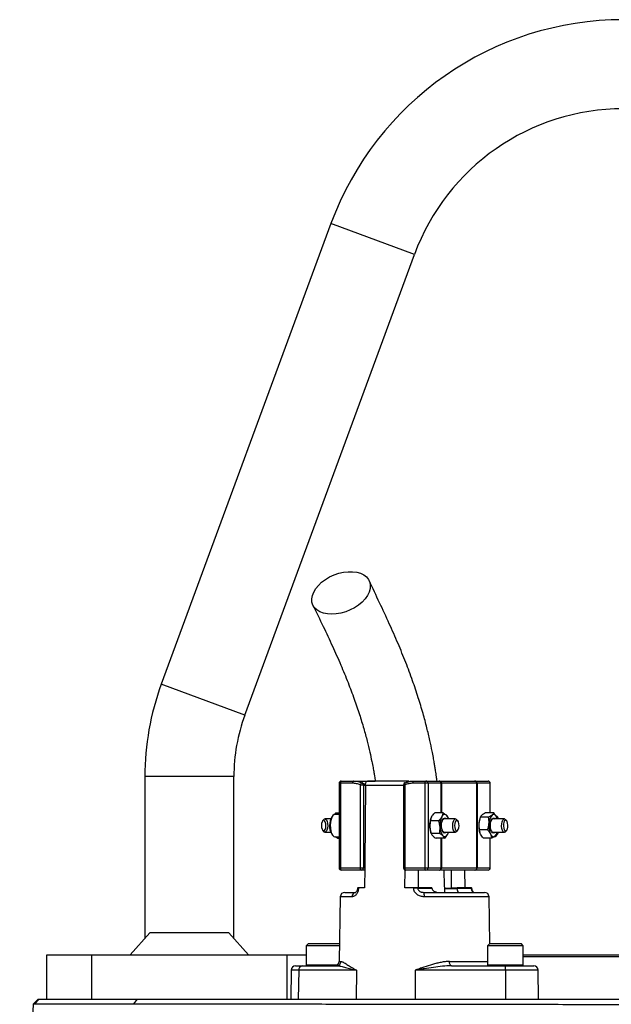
# Model space of a CAD drawing. Header units: millimetres. Extents: x 1573 to 5352, y 842 to 6038.
# Tile 23 of 24: x 1959 to 2491, y 5153 to 6038. Entities that reach past the tile are written whole.
import ezdxf

# ---------------------------------------------------------------- set-up
doc = ezdxf.new("R2010")
doc.units = ezdxf.units.MM
doc.header["$LTSCALE"] = 2

msp = doc.modelspace()

# ---------------------------------------------------------------- linework, layer by layer
at = {"color": 7, "linetype": 'Continuous', "lineweight": 25}
for p, q in [((2239.1, 5854.56), (2086.63, 5440.73)), ((2161.7, 5413.08), (2314.17, 5826.91)), ((2071.83, 5357.76), (2071.83, 5212.47)), ((2151.83, 5212.47), (2151.83, 5357.76)), ((2246.38, 5351.76), (2246.38, 5275.76)), ((2247.53, 5351.76), (2247.53, 5275.76)), ((2258.5, 5351.76), (2247.53, 5351.76)), ((2248.38, 5353.76), (2259.34, 5353.76)), ((2259.34, 5353.76), (2278.85, 5353.76)), ((2267.37, 5352.16), (2267.27, 5352.21)), ((2267.27, 5352.21), (2270.09, 5350.57)), ((2308.16, 5353.76), (2271.8, 5353.76)), ((2323.66, 5351.76), (2312.69, 5351.76)), ((2313.54, 5353.76), (2324.51, 5353.76)), ((2326.32, 5351.76), (2323.66, 5351.76)), ((2323.66, 5275.76), (2323.66, 5351.76)), ((2324.51, 5353.76), (2336.21, 5353.76)), ((2326.32, 5351.76), (2326.32, 5275.76)), ((2338.02, 5351.76), (2326.32, 5351.76)), ((2336.21, 5353.76), (2336.9, 5353.76)), ((2336.9, 5353.76), (2368.25, 5353.76)), ((2338.36, 5351.76), (2338.02, 5351.76)), ((2370.23, 5351.76), (2338.36, 5351.76)), ((2368.25, 5353.76), (2368.59, 5353.76)), ((2368.59, 5353.76), (2380.29, 5353.76)), ((2370.23, 5275.76), (2370.23, 5351.76)), ((2370.4, 5351.76), (2370.23, 5351.76)), ((2370.4, 5351.76), (2370.4, 5275.76)), ((2382.1, 5351.76), (2370.4, 5351.76)), ((2382.29, 5325.11), (2382.29, 5351.76)), ((2265.66, 5275.76), (2265.66, 5350.36)), ((2265.66, 5350.36), (2268.31, 5350.36)), ((2268.31, 5350.36), (2268.31, 5275.76)), ((2270.04, 5349.83), (2270.04, 5349.42)), ((2304.38, 5350.36), (2304.38, 5275.76)), ((2305.53, 5350.36), (2305.53, 5275.76)), ((2243.56, 5325.2), (2242.42, 5323.73)), ((2243.56, 5325.2), (2244.52, 5323.76)), ((2243.56, 5325.2), (2246.38, 5325.2)), ((2339.83, 5325.2), (2332.38, 5325.2)), ((2385.35, 5325.11), (2377.91, 5325.11)), ((2232.47, 5319.07), (2231.6, 5317.99)), ((2238.88, 5319.76), (2233.65, 5319.76)), ((2240.72, 5322.61), (2239.87, 5321.55)), ((2246.38, 5323.76), (2242.69, 5323.76)), ((2335.97, 5318.13), (2328.53, 5318.13)), ((2328.91, 5319.95), (2328.82, 5319.66)), ((2351.06, 5319.76), (2340.88, 5319.76)), ((2344.68, 5319.76), (2344.44, 5320.55)), ((2353.11, 5317.99), (2352.24, 5319.07)), ((2372.98, 5320.32), (2372.77, 5319.66)), ((2380.74, 5321.3), (2373.3, 5321.3)), ((2395.01, 5319.76), (2384.84, 5319.76)), ((2388.8, 5321.55), (2387.95, 5322.61)), ((2388.43, 5319.82), (2388.01, 5321.34)), ((2388.63, 5319.76), (2388.6, 5319.87)), ((2397.07, 5317.99), (2396.2, 5319.07)), ((2231.6, 5309.54), (2232.47, 5308.46)), ((2233.65, 5307.76), (2238.88, 5307.76)), ((2328.82, 5307.87), (2329.1, 5306.98)), ((2340.88, 5307.76), (2351.06, 5307.76)), ((2344.62, 5307.58), (2344.68, 5307.76)), ((2352.24, 5308.46), (2353.11, 5309.54)), ((2379.83, 5309.95), (2372.39, 5309.95)), ((2372.77, 5307.87), (2372.84, 5307.67)), ((2384.84, 5307.76), (2395.01, 5307.76)), ((2388.46, 5307.21), (2388.63, 5307.76)), ((2396.2, 5308.46), (2397.07, 5309.54)), ((2239.87, 5305.98), (2240.72, 5304.92)), ((2242.69, 5303.76), (2246.38, 5303.76)), ((2244.89, 5302.32), (2242.86, 5303.76)), ((2244.89, 5302.32), (2245.34, 5303.76)), ((2244.89, 5302.32), (2246.38, 5302.32)), ((2336.63, 5306.69), (2329.19, 5306.69)), ((2341.15, 5302.32), (2333.71, 5302.32)), ((2383.53, 5302.42), (2376.09, 5302.42)), ((2382.29, 5275.76), (2382.29, 5302.42)), ((2387.95, 5304.92), (2388.8, 5305.98)), ((2388.37, 5307.23), (2388.14, 5306.23)), ((2247.53, 5275.76), (2265.66, 5275.76)), ((2266.5, 5273.76), (2248.38, 5273.76)), ((2265.66, 5275.76), (2268.31, 5275.76)), ((2269.45, 5273.76), (2266.5, 5273.76)), ((2268.31, 5275.76), (2269.47, 5275.76)), ((2269.47, 5275.76), (2269.33, 5257.76)), ((2305.53, 5275.76), (2323.66, 5275.76)), ((2305.58, 5257.76), (2305.7, 5273.9)), ((2324.51, 5273.76), (2306.38, 5273.76)), ((2323.66, 5275.76), (2326.32, 5275.76)), ((2336.21, 5273.76), (2324.51, 5273.76)), ((2326.32, 5275.76), (2338.02, 5275.76)), ((2336.9, 5273.76), (2336.21, 5273.76)), ((2368.25, 5273.76), (2336.9, 5273.76)), ((2338.02, 5275.76), (2338.36, 5275.76)), ((2338.36, 5275.76), (2370.23, 5275.76)), ((2359.22, 5273.76), (2359.34, 5257.76)), ((2368.59, 5273.76), (2368.25, 5273.76)), ((2380.29, 5273.76), (2368.59, 5273.76)), ((2370.23, 5275.76), (2370.4, 5275.76)), ((2370.4, 5275.76), (2382.1, 5275.76)), ((2262.9, 5257.76), (2262.9, 5257.71)), ((2263.87, 5257.76), (2263.28, 5257.76)), ((2263.87, 5257.76), (2263.87, 5257.69)), ((2269.33, 5257.76), (2263.87, 5257.76)), ((2313.38, 5257.76), (2305.58, 5257.76)), ((2313.38, 5257.69), (2313.38, 5257.76)), ((2317.07, 5257.76), (2317.07, 5257.69)), ((2329.85, 5257.76), (2317.07, 5257.76)), ((2317.07, 5257.69), (2329.85, 5257.69)), ((2329.85, 5257.76), (2329.85, 5257.69)), ((2352.59, 5257.02), (2341.32, 5257.02)), ((2347.13, 5257.76), (2352.61, 5257.76)), ((2352.61, 5257.69), (2352.61, 5257.76)), ((2365.39, 5257.76), (2352.61, 5257.76)), ((2352.61, 5257.69), (2365.39, 5257.69)), ((2365.39, 5257.69), (2365.39, 5257.76)), ((2365.77, 5257.71), (2365.77, 5257.76)), ((2247.52, 5249.83), (2246.5, 5191.69)), ((2251.52, 5253.76), (2261.4, 5253.76)), ((2259.54, 5254.01), (2259.54, 5253.76)), ((2322.45, 5253.76), (2377.15, 5253.76)), ((2351.38, 5254.01), (2351.38, 5253.76)), ((2359.06, 5254.01), (2359.06, 5253.76)), ((2361.29, 5254.01), (2361.29, 5253.76)), ((2365.31, 5253.76), (2365.31, 5254.01)), ((2365.37, 5253.76), (2365.37, 5254.01)), ((2366.31, 5254.01), (2366.31, 5253.76)), ((2369.8, 5253.76), (2369.8, 5254.01)), ((2371.46, 5253.76), (2371.46, 5254.01)), ((2381.88, 5207.74), (2381.15, 5249.83)), ((2076.35, 5217.56), (2058.79, 5197.76)), ((2147.31, 5217.56), (2076.35, 5217.56)), ((2164.88, 5197.76), (2147.31, 5217.56)), ((2218.77, 5207.76), (2216.77, 5205.76)), ((2216.77, 5205.76), (2216.77, 5188.56)), ((2246.75, 5205.76), (2216.77, 5205.76)), ((2218.77, 5207.76), (2246.77, 5207.76)), ((2246.79, 5207.74), (2246.77, 5207.76)), ((2381.9, 5207.76), (2379.9, 5205.76)), ((2379.9, 5205.76), (2379.9, 5188.56)), ((2411.9, 5205.76), (2379.9, 5205.76)), ((2381.9, 5207.76), (2409.9, 5207.76)), ((2411.9, 5205.76), (2409.9, 5207.76)), ((2411.9, 5188.56), (2411.9, 5205.76)), ((1983.83, 5157.76), (1983.83, 5197.76)), ((1983.83, 5197.76), (2023.83, 5197.76)), ((2023.83, 5197.76), (2023.83, 5157.76)), ((2023.83, 5197.76), (2199.83, 5197.76)), ((2199.83, 5157.76), (2199.83, 5197.76)), ((2199.83, 5197.76), (2216.77, 5197.76)), ((2411.9, 5197.76), (2501.83, 5197.76)), ((2501.83, 5195.76), (2411.9, 5195.76)), ((2203.36, 5183.83), (2202.91, 5157.76)), ((2207.36, 5187.76), (2213.2, 5187.76)), ((2210.12, 5183.83), (2209.77, 5157.76)), ((2261.99, 5183.83), (2210.12, 5183.83)), ((2213.2, 5187.76), (2244.23, 5187.76)), ((2261.99, 5183.83), (2261.64, 5157.76)), ((2314.77, 5183.83), (2314.78, 5157.76)), ((2396.09, 5183.83), (2314.77, 5183.83)), ((2347.42, 5187.76), (2396.07, 5187.76)), ((2396.07, 5187.76), (2421.31, 5187.76)), ((2396.09, 5183.83), (2396.09, 5157.76)), ((2425.76, 5157.76), (2425.31, 5183.83)), ((1971.65, 5153.58), (1975.83, 5157.76)), ((1972.86, 5153.69), (1976.93, 5157.76)), ((1975.83, 5157.76), (1976.93, 5157.76)), ((1976.93, 5157.76), (2065.33, 5157.76)), ((2062.01, 5153.68), (2065.33, 5157.76)), ((2065.33, 5157.76), (3013.95, 5157.76)), ((1959.36, 4877.76), (1971.65, 5153.58))]:
    msp.add_line(p, q, dxfattribs=at)
at = {"color": 8, "linetype": 'Continuous', "lineweight": 25}
for p, q in [((2314.17, 5826.91), (2239.1, 5854.56)), ((2161.7, 5413.08), (2086.63, 5440.73)), ((2151.83, 5357.76), (2071.83, 5357.76)), ((2247.53, 5351.76), (2246.38, 5351.76)), ((2338.02, 5325.2), (2338.02, 5351.76)), ((2338.36, 5351.76), (2338.36, 5325.2)), ((2382.1, 5325.11), (2382.1, 5351.76)), ((2382.29, 5351.76), (2382.1, 5351.76)), ((2304.38, 5349.83), (2270.04, 5349.83)), ((2304.38, 5350.36), (2305.53, 5350.36)), ((2338.02, 5275.76), (2338.02, 5302.32)), ((2338.36, 5302.32), (2338.36, 5275.76)), ((2382.1, 5275.76), (2382.1, 5302.42)), ((2246.38, 5275.76), (2247.53, 5275.76)), ((2304.38, 5275.76), (2305.53, 5275.76)), ((2382.1, 5275.76), (2382.29, 5275.76)), ((2341.49, 5257.69), (2352.61, 5257.69)), ((2258.03, 5249.83), (2247.52, 5249.83)), ((2381.15, 5249.83), (2322.96, 5249.83)), ((2210.12, 5183.83), (2203.36, 5183.83)), ((2216.77, 5188.56), (2244.91, 5188.56)), ((2246.5, 5191.69), (2248.13, 5191.69)), ((2345.58, 5191.69), (2379.9, 5191.69)), ((2379.9, 5188.56), (2411.9, 5188.56)), ((2425.31, 5183.83), (2396.09, 5183.83))]:
    msp.add_line(p, q, dxfattribs=at)
at = {"color": 7, "linetype": 'Continuous', "lineweight": 25, "flags": 128}
for points in [[(2239.8, 5503.65), (2235.91, 5503.9), (2232.34, 5504.64), (2229.17, 5505.84), (2226.5, 5507.49), (2224.39, 5509.53), (2222.89, 5511.92), (2222.05, 5514.59), (2221.88, 5517.47), (2222.4, 5520.48), (2223.58, 5523.56), (2225.39, 5526.62), (2227.8, 5529.58), (2230.73, 5532.36), (2234.12, 5534.9), (2237.86, 5537.12), (2241.88, 5538.97), (2246.05, 5540.4), (2250.28, 5541.37), (2254.46, 5541.87), (2258.47, 5541.87), (2262.21, 5541.37), (2265.59, 5540.4), (2268.52, 5538.97), (2270.92, 5537.12), (2272.73, 5534.9), (2273.9, 5532.36), (2274.41, 5529.58), (2274.23, 5526.62), (2273.38, 5523.56), (2271.88, 5520.48), (2269.76, 5517.47), (2267.08, 5514.59), (2263.92, 5511.92), (2260.34, 5509.53), (2256.45, 5507.49), (2252.34, 5505.84), (2248.12, 5504.64), (2243.91, 5503.9), (2239.8, 5503.65)], [(2248.38, 5353.76), (2248.21, 5353.73), (2248.05, 5353.61), (2247.91, 5353.43), (2247.78, 5353.18), (2247.67, 5352.87), (2247.6, 5352.53), (2247.55, 5352.15), (2247.53, 5351.76)], [(2259.34, 5353.76), (2259.18, 5353.73), (2259.02, 5353.61), (2258.87, 5353.43), (2258.74, 5353.18), (2258.64, 5352.87), (2258.56, 5352.53), (2258.51, 5352.15), (2258.5, 5351.76)], [(2265.66, 5350.36), (2265.81, 5350.77), (2266, 5351.16), (2266.22, 5351.51), (2266.44, 5351.81), (2266.68, 5352.03), (2266.9, 5352.18), (2267.1, 5352.24), (2267.27, 5352.21)], [(2305.92, 5352.21), (2305.73, 5352.24), (2305.63, 5352.22)], [(2312.69, 5351.76), (2312.71, 5352.15), (2312.76, 5352.53), (2312.84, 5352.87), (2312.94, 5353.18), (2313.07, 5353.43), (2313.22, 5353.61), (2313.38, 5353.73), (2313.54, 5353.76)], [(2323.66, 5351.76), (2323.68, 5352.15), (2323.73, 5352.53), (2323.8, 5352.87), (2323.91, 5353.18), (2324.04, 5353.43), (2324.18, 5353.61), (2324.34, 5353.73), (2324.51, 5353.76)], [(2270.04, 5349.42), (2269.51, 5281), (2269.47, 5275.76)], [(2230.53, 5313.95), (2230.65, 5312.11), (2231.06, 5310.52), (2231.7, 5309.43), (2232.46, 5308.99), (2233.24, 5309.29), (2233.91, 5310.26), (2234.37, 5311.76), (2234.56, 5313.57), (2234.43, 5315.41), (2234.02, 5317), (2233.39, 5318.1), (2232.62, 5318.53), (2231.84, 5318.24), (2231.17, 5317.27), (2230.71, 5315.76), (2230.53, 5313.95)], [(2232.47, 5319.07), (2232.47, 5319.07), (2233.31, 5319.71), (2234.19, 5319.63), (2235.01, 5318.84), (2235.66, 5317.44), (2236.07, 5315.59), (2236.19, 5313.53), (2236, 5311.49), (2235.53, 5309.73), (2234.83, 5308.45), (2233.99, 5307.82), (2233.11, 5307.9), (2232.47, 5308.46)], [(2242.69, 5323.76), (2242, 5323.63), (2240.9, 5322.82), (2239.93, 5321.34), (2239.17, 5319.29), (2238.67, 5316.84), (2238.47, 5314.16)], [(2338.45, 5312.84), (2338.48, 5315.08), (2338.81, 5317.17), (2339.42, 5318.89), (2340.22, 5320.06), (2341.14, 5320.55), (2342.08, 5320.3), (2342.64, 5319.76)], [(2342.89, 5323.02), (2342.37, 5323.44), (2341.83, 5323.69), (2341.28, 5323.76), (2340.72, 5323.67), (2340.18, 5323.41), (2339.66, 5322.98), (2339.17, 5322.4), (2338.71, 5321.66)], [(2348.53, 5314), (2348.72, 5316.04), (2349.19, 5317.8), (2349.88, 5319.07), (2350.72, 5319.71), (2351.6, 5319.63), (2352.24, 5319.07)], [(2350.16, 5313.95), (2350.28, 5312.11), (2350.69, 5310.52), (2351.33, 5309.43), (2352.09, 5308.99), (2352.87, 5309.29), (2353.54, 5310.26), (2354.01, 5311.76), (2354.19, 5313.57), (2354.07, 5315.41), (2353.66, 5317), (2353.02, 5318.1), (2352.25, 5318.53), (2351.48, 5318.24), (2350.81, 5317.27), (2350.34, 5315.76), (2350.16, 5313.95)], [(2386.6, 5307.76), (2386.2, 5307.35), (2385.27, 5306.97), (2384.33, 5307.33), (2383.5, 5308.38), (2382.86, 5310.02), (2382.47, 5312.06), (2382.39, 5314.29), (2382.62, 5316.46), (2383.13, 5318.34), (2383.87, 5319.72), (2384.76, 5320.46), (2385.71, 5320.47), (2386.6, 5319.76)], [(2388.01, 5321.34), (2387.57, 5322.13), (2387.09, 5322.77), (2386.57, 5323.26), (2386.04, 5323.59), (2385.49, 5323.75), (2384.94, 5323.74), (2384.39, 5323.55), (2383.86, 5323.2)], [(2388.66, 5319.66), (2388.4, 5320.43), (2388.01, 5321.34)], [(2388.8, 5321.55), (2389.2, 5320.97), (2389.78, 5319.76)], [(2392.49, 5313.15), (2392.56, 5315.23), (2392.92, 5317.13), (2393.53, 5318.63), (2394.32, 5319.54), (2395.2, 5319.75), (2396.05, 5319.24), (2396.2, 5319.07)], [(2394.12, 5313.28), (2394.35, 5311.5), (2394.85, 5310.06), (2395.55, 5309.19), (2396.33, 5309.02), (2397.08, 5309.56), (2397.69, 5310.75), (2398.06, 5312.4), (2398.13, 5314.25), (2397.9, 5316.03), (2397.4, 5317.47), (2396.7, 5318.34), (2395.92, 5318.51), (2395.17, 5317.96), (2394.56, 5316.78), (2394.19, 5315.13), (2394.12, 5313.28)], [(2238.47, 5314.16), (2238.58, 5311.45), (2239, 5308.91), (2239.69, 5306.73), (2240.6, 5305.07), (2241.67, 5304.06), (2242.69, 5303.76)], [(2342.64, 5307.76), (2341.92, 5307.13), (2340.98, 5307.01), (2340.07, 5307.63), (2339.29, 5308.9), (2338.73, 5310.71), (2338.45, 5312.84)], [(2352.24, 5308.46), (2352.24, 5308.45), (2351.4, 5307.82), (2350.52, 5307.9), (2349.71, 5308.69), (2349.06, 5310.09), (2348.65, 5311.94), (2348.53, 5314)], [(2385.98, 5303.76), (2386.69, 5303.91), (2387.79, 5304.73), (2388.75, 5306.22), (2389.36, 5307.76)], [(2396.2, 5308.46), (2395.71, 5307.99), (2394.83, 5307.78), (2393.98, 5308.29), (2393.25, 5309.46), (2392.73, 5311.15), (2392.49, 5313.15)], [(2339.7, 5304.5), (2340.23, 5304.09), (2340.77, 5303.84), (2341.32, 5303.76), (2341.87, 5303.86), (2342.41, 5304.12), (2342.94, 5304.55), (2343.43, 5305.13), (2343.89, 5305.86)], [(2382.49, 5306.19), (2382.93, 5305.4), (2383.42, 5304.76), (2383.93, 5304.27), (2384.46, 5303.94), (2385.01, 5303.78), (2385.57, 5303.79), (2386.11, 5303.97), (2386.65, 5304.32)], [(2247.53, 5275.76), (2247.55, 5275.37), (2247.6, 5275), (2247.67, 5274.65), (2247.78, 5274.35), (2247.91, 5274.1), (2248.05, 5273.92), (2248.21, 5273.8), (2248.38, 5273.76)], [(2266.5, 5273.76), (2266.34, 5273.8), (2266.18, 5273.92), (2266.03, 5274.1), (2265.9, 5274.35), (2265.8, 5274.65), (2265.72, 5275), (2265.67, 5275.37), (2265.66, 5275.76)], [(2306.38, 5273.76), (2306.22, 5273.8), (2306.06, 5273.92), (2305.91, 5274.1), (2305.78, 5274.35), (2305.68, 5274.65), (2305.6, 5275), (2305.55, 5275.37), (2305.53, 5275.76)], [(2317.79, 5257.76), (2317.71, 5267.29), (2317.65, 5273.76)], [(2324.51, 5273.76), (2324.34, 5273.8), (2324.18, 5273.92), (2324.04, 5274.1), (2323.91, 5274.35), (2323.8, 5274.65), (2323.73, 5275), (2323.68, 5275.37), (2323.66, 5275.76)], [(2347.27, 5273.76), (2347.22, 5267.29), (2347.13, 5257.76)], [(2347.42, 5187.76), (2347.06, 5187.84), (2346.72, 5188.06), (2346.41, 5188.42), (2346.13, 5188.91), (2345.9, 5189.51), (2345.73, 5190.18), (2345.62, 5190.92), (2345.58, 5191.69)]]:
    msp.add_lwpolyline(points, dxfattribs=at)
at = {"color": 8, "linetype": 'Continuous', "lineweight": 25, "flags": 128}
for points in [[(2305.63, 5352.22), (2305.56, 5352.18), (2305.44, 5352.03), (2305.36, 5351.81), (2305.33, 5351.51), (2305.35, 5351.16), (2305.42, 5350.77), (2305.53, 5350.36)], [(2262.9, 5257.71), (2262.9, 5257.71), (2262.94, 5257.71), (2263.06, 5257.71), (2263.26, 5257.7), (2263.53, 5257.7), (2263.87, 5257.69)]]:
    msp.add_lwpolyline(points, dxfattribs=at)
at = {"color": 7, "linetype": 'Continuous', "lineweight": 25}
for centre, radius, start, end in [((2501.83, 5757.76), 280, 20.22526, 159.77474), ((2501.83, 5757.76), 200, 20.22526, 159.77474), ((2311.83, 5357.76), 240, 159.77474, 180), ((2311.83, 5357.76), 160, 159.77474, 180), ((2248.38, 5351.76), 2, 90, 180), ((2266.5, 5350.36), 2, 64.3345, 67.94506), ((2306.38, 5350.36), 2, 112.05494, 180), ((2324.41, 5351.85), 1.91, 357.32466, 87.04786), ((2336.11, 5351.85), 1.91, 357.32466, 87.04786), ((2336.58, 5351.99), 1.8, 352.61972, 79.91721), ((2368.24, 5351.77), 1.99, 359.77413, 89.77233), ((2368.49, 5351.85), 1.91, 357.32466, 87.04786), ((2380.29, 5351.76), 2, 0, 90), ((2380.19, 5351.85), 1.91, 357.32466, 87.04786), ((2250.59, 5314.71), 12.72, 147.46863, 182.68543), ((2349.04, 5313.84), 21.04, 163.92791, 183.89627), ((2355.37, 5314.02), 18.33, 155.36971, 185.06278), ((2341.79, 5316.97), 2.93, 107.98126, 169.17609), ((2336.8, 5317.56), 8.19, 14.89088, 41.87304), ((2390.68, 5314.3), 18.7, 163.3235, 175.91902), ((2392.7, 5315.7), 11.6, 139.66188, 180.34601), ((2385.74, 5316.97), 2.93, 107.98163, 169.17775), ((2381.16, 5317.47), 8.51, 15.6036, 37.11129), ((2251.43, 5313.1), 13.58, 175.74108, 211.65034), ((2347.34, 5313.36), 19.31, 182.82753, 196.52073), ((2349.81, 5312.2), 12.7, 179.04907, 217.25506), ((2341.79, 5310.55), 2.93, 190.8239, 252.01873), ((2333.8, 5311.17), 11.4, 332.22915, 343.1384), ((2393.32, 5313.74), 21.37, 174.93305, 195.94857), ((2400.21, 5313.63), 19.21, 174.02641, 202.78307), ((2385.74, 5310.55), 2.93, 190.82225, 252.01837), ((2381.12, 5309.82), 7.79, 315.16377, 345.49675), ((2383.19, 5310.24), 7.05, 322.75437, 339.38925), ((2248.38, 5275.76), 2, 180, 270), ((2266.4, 5275.67), 1.91, 272.95214, 2.67534), ((2306.38, 5275.76), 2, 180, 270), ((2324.41, 5275.67), 1.91, 272.95214, 2.67534), ((2336.11, 5275.67), 1.91, 272.95214, 2.67534), ((2336.58, 5275.53), 1.8, 280.08279, 7.38028), ((2368.24, 5275.76), 1.99, 270.22767, 0.22587), ((2368.49, 5275.67), 1.91, 272.95214, 2.67534), ((2380.29, 5275.76), 2, 270, 0), ((2380.19, 5275.67), 1.91, 272.95214, 2.67534), ((2315.23, 5136.16), 121.55, 89.13225, 90.86775), ((2251.52, 5249.76), 4, 90, 179), ((2261.74, 5250.07), 3.71, 95.19228, 183.58307), ((2315.01, 5250.79), 8.01, 353.15987, 21.81339), ((2377.15, 5249.76), 4, 1, 90), ((2207.36, 5183.76), 4, 90, 179), ((2213.72, 5184.19), 3.61, 98.20785, 185.61813), ((2217.57, 5188.56), 0.8, 180, 270), ((2242.51, 5191.76), 4, 270, 359), ((2244.18, 5191.71), 3.95, 270.68761, 359.70307), ((2380.7, 5188.56), 0.8, 180, 270), ((2244.62, 5184.8), 151.47, 359.63261, 1.11933), ((2411.1, 5188.56), 0.8, 270, 360), ((2421.31, 5183.76), 4, 1, 90)]:
    msp.add_arc(centre, radius, start, end, dxfattribs=at)
at = {"color": 8, "linetype": 'Continuous', "lineweight": 25}
for centre, radius, start, end in [((2266.55, 5350.58), 1.78, 352.8679, 62.52993), ((2365.18, 5269.98), 12.29, 271.02056, 272.76484)]:
    msp.add_arc(centre, radius, start, end, dxfattribs=at)
at = {"color": 7, "linetype": 'Continuous', "lineweight": 25}
for points, knots in [([(2334.46, 5353.76), (2334.29, 5355.07), (2333.88, 5358.15), (2333.24, 5362.42), (2332.57, 5366.61), (2331.9, 5370.62), (2331.05, 5375.34), (2329.76, 5382.05), (2327.87, 5390.98), (2325.19, 5402.26), (2321.75, 5415.11), (2317.49, 5429.3), (2312.33, 5444.59), (2306.25, 5460.81), (2299.25, 5477.84), (2291.37, 5495.69), (2282.64, 5514.45), (2276.51, 5527.2), (2273.33, 5533.8)], [0, 0, 0, 0, 0.017755, 0.041783, 0.058729, 0.075491, 0.09752, 0.124827, 0.170585, 0.226164, 0.291445, 0.36609, 0.449746, 0.542337, 0.643751, 0.753769, 0.872422, 1, 1, 1, 1]), ([(2222.96, 5511.77), (2226.02, 5505.44), (2231.89, 5493.26), (2240.25, 5475.43), (2247.72, 5458.64), (2254.28, 5442.83), (2259.89, 5428.01), (2264.6, 5414.23), (2268.46, 5401.6), (2271.54, 5390.28), (2273.92, 5380.4), (2275.64, 5372.42), (2276.83, 5366.29), (2277.64, 5361.82), (2278.32, 5357.79), (2278.72, 5355.21), (2278.95, 5353.76)], [0, 0, 0, 0, 0.138946, 0.26716, 0.384437, 0.490768, 0.586223, 0.671038, 0.74551, 0.809825, 0.864116, 0.908507, 0.938001, 0.960706, 0.978052, 1, 1, 1, 1]), ([(2265.66, 5350.36), (2264.5, 5350.83), (2263.32, 5351.18), (2260.94, 5351.64), (2259.73, 5351.76), (2258.5, 5351.76)], [0, 0, 0, 0, 0.5, 0.5, 1, 1, 1, 1]), ([(2259.34, 5353.76), (2260.7, 5353.76), (2262.04, 5353.63), (2264.7, 5353.11), (2266.01, 5352.72), (2267.27, 5352.21)], [0, 0, 0, 0, 0.5, 0.5, 1, 1, 1, 1]), ([(2270.04, 5349.83), (2270.04, 5350.1), (2270.06, 5350.37), (2270.11, 5350.9), (2270.15, 5351.15), (2270.29, 5351.89), (2270.43, 5352.32), (2270.69, 5352.86), (2270.78, 5353.02), (2270.98, 5353.29), (2271.08, 5353.41), (2271.4, 5353.68), (2271.63, 5353.77), (2271.86, 5353.76)], [0, 0, 0, 0, 0.125, 0.125, 0.25, 0.25, 0.5, 0.5, 0.625, 0.625, 0.75, 0.75, 1, 1, 1, 1]), ([(2312.69, 5351.76), (2311.46, 5351.76), (2310.25, 5351.64), (2307.87, 5351.18), (2306.69, 5350.83), (2305.53, 5350.36)], [0, 0, 0, 0, 0.5, 0.5, 1, 1, 1, 1]), ([(2305.92, 5352.21), (2307.15, 5352.73), (2308.4, 5353.11), (2310.94, 5353.63), (2312.23, 5353.76), (2313.54, 5353.76)], [0, 0, 0, 0, 0.5, 0.5, 1, 1, 1, 1]), ([(2308.11, 5353.76), (2307.98, 5353.75), (2307.64, 5353.71), (2307.17, 5353.32), (2306.91, 5352.74), (2306.81, 5352.51)], [0, 0, 0, 0, 0.266292, 0.706254, 1, 1, 1, 1]), ([(2309.38, 5353.25), (2309.12, 5353.44), (2308.7, 5353.75), (2308.27, 5353.76), (2308.11, 5353.76)], [0, 0, 0, 0, 0.644397, 1, 1, 1, 1]), ([(2329.64, 5321.66), (2329.81, 5321.97), (2329.99, 5322.27), (2330.39, 5322.86), (2330.61, 5323.16), (2331.3, 5324.04), (2331.82, 5324.63), (2332.38, 5325.2)], [0, 0, 0, 0, 0.25, 0.25, 0.5, 0.5, 1, 1, 1, 1]), ([(2377.91, 5325.11), (2377.28, 5324.8), (2376.7, 5324.48), (2375.65, 5323.85), (2375.18, 5323.53), (2374.79, 5323.2)], [0, 0, 0, 0, 0.5, 0.5, 1, 1, 1, 1]), ([(2385.35, 5325.11), (2385.22, 5324.8), (2385.04, 5324.48), (2384.56, 5323.85), (2384.25, 5323.53), (2383.86, 5323.2)], [0, 0, 0, 0, 0.5, 0.5, 1, 1, 1, 1]), ([(2388.01, 5321.34), (2387.85, 5321.66), (2387.67, 5321.98), (2387.29, 5322.62), (2387.08, 5322.93), (2386.41, 5323.87), (2385.9, 5324.49), (2385.35, 5325.11)], [0, 0, 0, 0, 0.25, 0.25, 0.5, 0.5, 1, 1, 1, 1]), ([(2328.05, 5312.41), (2327.99, 5313.37), (2328.01, 5314.35), (2328.19, 5316.26), (2328.34, 5317.2), (2328.53, 5318.13)], [0, 0, 0, 0, 0.5, 0.5, 1, 1, 1, 1]), ([(2338.71, 5321.66), (2338.54, 5321.36), (2338.36, 5321.06), (2337.96, 5320.47), (2337.75, 5320.17), (2337.05, 5319.29), (2336.53, 5318.7), (2335.97, 5318.13)], [0, 0, 0, 0, 0.25, 0.25, 0.5, 0.5, 1, 1, 1, 1]), ([(2337.11, 5312.41), (2337.06, 5313.37), (2336.92, 5314.35), (2336.53, 5316.26), (2336.27, 5317.2), (2335.97, 5318.13)], [0, 0, 0, 0, 0.5, 0.5, 1, 1, 1, 1]), ([(2342.89, 5323.02), (2343.09, 5322.84), (2343.26, 5322.65), (2343.57, 5322.28), (2343.7, 5322.1), (2344.05, 5321.56), (2344.22, 5321.2), (2344.34, 5320.84)], [0, 0, 0, 0, 0.25, 0.25, 0.5, 0.5, 1, 1, 1, 1]), ([(2374.79, 5323.2), (2374.4, 5322.88), (2374.09, 5322.55), (2373.6, 5321.92), (2373.43, 5321.61), (2373.3, 5321.3)], [0, 0, 0, 0, 0.5, 0.5, 1, 1, 1, 1]), ([(2383.86, 5323.2), (2383.47, 5322.88), (2382.99, 5322.55), (2381.94, 5321.92), (2381.36, 5321.61), (2380.74, 5321.3)], [0, 0, 0, 0, 0.5, 0.5, 1, 1, 1, 1]), ([(2381.1, 5315.63), (2381.14, 5316.11), (2381.16, 5316.59), (2381.16, 5317.55), (2381.14, 5318.02), (2381.04, 5319.44), (2380.92, 5320.37), (2380.74, 5321.3)], [0, 0, 0, 0, 0.25, 0.25, 0.5, 0.5, 1, 1, 1, 1]), ([(2329.19, 5306.69), (2328.89, 5307.62), (2328.63, 5308.57), (2328.24, 5310.48), (2328.1, 5311.44), (2328.05, 5312.41)], [0, 0, 0, 0, 0.5, 0.5, 1, 1, 1, 1]), ([(2336.63, 5306.69), (2336.83, 5307.62), (2336.98, 5308.57), (2337.15, 5310.48), (2337.17, 5311.44), (2337.11, 5312.41)], [0, 0, 0, 0, 0.5, 0.5, 1, 1, 1, 1]), ([(2343.89, 5305.86), (2343.93, 5305.95), (2344.26, 5306.54), (2344.37, 5307.13), (2344.48, 5307.63)], [0, 0, 0, 0, 0.140916, 1, 1, 1, 1]), ([(2372.04, 5315.63), (2372, 5315.14), (2371.98, 5314.66), (2371.97, 5313.7), (2371.99, 5313.23), (2372.09, 5311.81), (2372.22, 5310.88), (2372.39, 5309.95)], [0, 0, 0, 0, 0.25, 0.25, 0.5, 0.5, 1, 1, 1, 1]), ([(2373.43, 5306.19), (2373.27, 5306.51), (2373.13, 5306.83), (2372.9, 5307.46), (2372.8, 5307.78), (2372.55, 5308.72), (2372.45, 5309.34), (2372.39, 5309.95)], [0, 0, 0, 0, 0.25, 0.25, 0.5, 0.5, 1, 1, 1, 1]), ([(2330.64, 5304.5), (2330.83, 5304.32), (2331.04, 5304.13), (2331.5, 5303.77), (2331.74, 5303.58), (2332.52, 5303.04), (2333.09, 5302.68), (2333.71, 5302.32)], [0, 0, 0, 0, 0.25, 0.25, 0.5, 0.5, 1, 1, 1, 1]), ([(2339.7, 5304.5), (2339.51, 5304.69), (2339.3, 5304.88), (2338.84, 5305.24), (2338.6, 5305.43), (2337.82, 5305.97), (2337.25, 5306.33), (2336.63, 5306.69)], [0, 0, 0, 0, 0.25, 0.25, 0.5, 0.5, 1, 1, 1, 1]), ([(2382.49, 5306.19), (2382.65, 5305.87), (2382.79, 5305.54), (2383.03, 5304.91), (2383.13, 5304.59), (2383.38, 5303.65), (2383.48, 5303.03), (2383.53, 5302.42)], [0, 0, 0, 0, 0.25, 0.25, 0.5, 0.5, 1, 1, 1, 1]), ([(2386.65, 5304.32), (2386.26, 5304), (2385.78, 5303.67), (2384.73, 5303.04), (2384.15, 5302.73), (2383.53, 5302.42)], [0, 0, 0, 0, 0.5, 0.5, 1, 1, 1, 1]), ([(2388.14, 5306.23), (2388.01, 5305.92), (2387.83, 5305.6), (2387.35, 5304.97), (2387.03, 5304.65), (2386.65, 5304.32)], [0, 0, 0, 0, 0.5, 0.5, 1, 1, 1, 1]), ([(2341.42, 5253.76), (2341.25, 5258.99), (2341.04, 5265.66), (2340.74, 5272.32), (2340.67, 5273.76)], [0, 0, 0, 0, 0.782511, 1, 1, 1, 1]), ([(2263.87, 5257.69), (2263.86, 5257.11), (2263.8, 5256.55), (2263.59, 5255.44), (2263.44, 5254.9), (2263.08, 5253.9), (2262.86, 5253.43), (2262.36, 5252.57), (2262.09, 5252.18), (2261.51, 5251.5), (2261.21, 5251.2), (2260.58, 5250.69), (2260.26, 5250.48), (2259.62, 5250.15), (2259.3, 5250.03), (2258.66, 5249.87), (2258.34, 5249.83), (2258.03, 5249.83)], [0, 0, 0, 0, 0.125, 0.125, 0.25, 0.25, 0.375, 0.375, 0.5, 0.5, 0.625, 0.625, 0.75, 0.75, 0.875, 0.875, 1, 1, 1, 1]), ([(2262.87, 5257.71), (2262.86, 5257.39), (2262.84, 5256.63), (2262.53, 5255.51), (2262.05, 5254.52), (2261.54, 5253.9), (2261.23, 5253.74), (2261.28, 5253.75), (2261.29, 5253.76)], [0, 0, 0, 0, 0.121238, 0.294154, 0.477387, 0.680878, 0.915796, 1, 1, 1, 1]), ([(2262.95, 5257.76), (2262.95, 5257.76), (2262.96, 5257.76), (2263.37, 5257.76), (2263.76, 5257.76), (2263.87, 5257.76)], [0, 0, 0, 0, 0.334921, 0.807755, 1, 1, 1, 1]), ([(2313.38, 5257.76), (2313.77, 5257.76), (2314.15, 5257.76), (2314.89, 5257.76), (2315.24, 5257.76), (2315.89, 5257.76), (2316.18, 5257.76), (2316.69, 5257.76), (2316.9, 5257.76), (2317.07, 5257.76)], [0, 0, 0, 0, 0.25, 0.25, 0.5, 0.5, 0.75, 0.75, 1, 1, 1, 1]), ([(2322.96, 5249.83), (2321.82, 5249.83), (2320.69, 5249.99), (2319.04, 5250.48), (2318.5, 5250.69), (2317.48, 5251.19), (2316.99, 5251.49), (2316.3, 5252), (2316.07, 5252.19), (2315.65, 5252.57), (2315.45, 5252.78), (2314.88, 5253.42), (2314.55, 5253.88), (2313.99, 5254.9), (2313.77, 5255.43), (2313.47, 5256.53), (2313.39, 5257.11), (2313.38, 5257.69)], [0, 0, 0, 0, 0.25, 0.25, 0.375, 0.375, 0.5, 0.5, 0.5625, 0.5625, 0.625, 0.625, 0.75, 0.75, 0.875, 0.875, 1, 1, 1, 1]), ([(2317.07, 5257.69), (2317.07, 5257.37), (2317.12, 5257.04), (2317.32, 5256.43), (2317.47, 5256.14), (2317.83, 5255.61), (2318.04, 5255.37), (2318.51, 5254.95), (2318.77, 5254.77), (2319.3, 5254.46), (2319.57, 5254.33), (2320.13, 5254.11), (2320.42, 5254.02), (2321.29, 5253.82), (2321.87, 5253.76), (2322.45, 5253.76)], [0, 0, 0, 0, 0.125, 0.125, 0.25, 0.25, 0.375, 0.375, 0.5, 0.5, 0.625, 0.625, 0.75, 0.75, 1, 1, 1, 1]), ([(2329.99, 5257.02), (2330.07, 5256.71), (2330.2, 5256.41), (2330.53, 5255.88), (2330.73, 5255.63), (2331.39, 5254.99), (2331.91, 5254.66), (2332.97, 5254.18), (2333.53, 5254.02), (2334.63, 5253.81), (2335.19, 5253.76), (2335.73, 5253.76)], [0, 0, 0, 0, 0.125, 0.125, 0.25, 0.25, 0.5, 0.5, 0.75, 0.75, 1, 1, 1, 1]), ([(2353.98, 5253.76), (2353.89, 5253.76), (2353.79, 5253.81), (2353.56, 5254.01), (2353.44, 5254.17), (2353.23, 5254.53), (2353.16, 5254.68), (2353.02, 5255.01), (2352.95, 5255.2), (2352.82, 5255.63), (2352.76, 5255.87), (2352.66, 5256.41), (2352.62, 5256.71), (2352.59, 5257.02)], [0, 0, 0, 0, 0.25, 0.25, 0.5, 0.5, 0.625, 0.625, 0.75, 0.75, 0.875, 0.875, 1, 1, 1, 1]), ([(2365.39, 5257.76), (2365.57, 5257.76), (2365.8, 5257.76), (2365.73, 5257.76), (2365.72, 5257.76)], [0, 0, 0, 0, 0.773787, 1, 1, 1, 1]), ([(2367.26, 5253.76), (2367.12, 5253.76), (2366.95, 5253.82), (2366.59, 5254.09), (2366.4, 5254.3), (2366.11, 5254.78), (2366.02, 5254.96), (2365.83, 5255.38), (2365.74, 5255.62), (2365.59, 5256.14), (2365.53, 5256.43), (2365.43, 5257.05), (2365.4, 5257.37), (2365.39, 5257.69)], [0, 0, 0, 0, 0.25, 0.25, 0.5, 0.5, 0.625, 0.625, 0.75, 0.75, 0.875, 0.875, 1, 1, 1, 1]), ([(2367.37, 5253.76), (2367.38, 5253.76), (2367.43, 5253.74), (2367.08, 5253.94), (2366.53, 5254.65), (2366.05, 5255.78), (2365.79, 5256.85), (2365.8, 5257.51), (2365.8, 5257.71)], [0, 0, 0, 0, 0.102796, 0.332029, 0.563234, 0.743423, 0.925253, 1, 1, 1, 1]), ([(2244.23, 5187.76), (2244.82, 5187.76), (2245.44, 5187.72), (2246.71, 5187.57), (2247.37, 5187.47), (2249.38, 5187.1), (2250.81, 5186.77), (2253.78, 5186.03), (2255.34, 5185.61), (2258.57, 5184.74), (2260.25, 5184.29), (2261.99, 5183.83)], [0, 0, 0, 0, 0.125, 0.125, 0.25, 0.25, 0.5, 0.5, 0.75, 0.75, 1, 1, 1, 1]), ([(2248.13, 5191.69), (2248.44, 5191.69), (2248.78, 5191.61), (2249.54, 5191.33), (2249.95, 5191.13), (2251.3, 5190.4), (2252.33, 5189.75), (2254.09, 5188.63), (2254.71, 5188.23), (2256.01, 5187.41), (2256.68, 5186.98), (2258.1, 5186.11), (2258.83, 5185.66), (2259.98, 5184.98), (2260.37, 5184.75), (2261.17, 5184.29), (2261.57, 5184.07), (2261.99, 5183.83)], [0, 0, 0, 0, 0.125, 0.125, 0.25, 0.25, 0.5, 0.5, 0.625, 0.625, 0.75, 0.75, 0.875, 0.875, 0.9375, 0.9375, 1, 1, 1, 1]), ([(2345.58, 5191.69), (2344.34, 5191.69), (2343.09, 5191.61), (2340.59, 5191.33), (2339.33, 5191.13), (2336.79, 5190.65), (2335.52, 5190.36), (2332.94, 5189.72), (2331.64, 5189.37), (2327.77, 5188.26), (2325.19, 5187.42), (2321.3, 5186.11), (2320, 5185.67), (2318.04, 5184.98), (2317.39, 5184.75), (2316.41, 5184.41), (2316.08, 5184.29), (2315.43, 5184.06), (2315.1, 5183.95), (2314.77, 5183.83)], [0, 0, 0, 0, 0.125, 0.125, 0.25, 0.25, 0.375, 0.375, 0.5, 0.5, 0.75, 0.75, 0.875, 0.875, 0.9375, 0.9375, 0.96875, 0.96875, 1, 1, 1, 1]), ([(2347.42, 5187.76), (2344.73, 5187.76), (2342.03, 5187.6), (2336.61, 5187.1), (2333.89, 5186.77), (2328.43, 5186.03), (2325.71, 5185.61), (2321.61, 5184.96), (2320.24, 5184.74), (2317.51, 5184.29), (2316.14, 5184.06), (2314.77, 5183.83)], [0, 0, 0, 0, 0.25, 0.25, 0.5, 0.5, 0.75, 0.75, 0.875, 0.875, 1, 1, 1, 1]), ([(1971.65, 5153.58), (1971.71, 5153.58), (1971.82, 5153.57), (1972.09, 5153.6), (1972.15, 5153.61), (1972.27, 5153.63), (1972.34, 5153.64), (1972.55, 5153.67), (1972.7, 5153.68), (1972.86, 5153.69)], [0, 0, 0, 0, 0.5, 0.5, 0.625, 0.625, 0.75, 0.75, 1, 1, 1, 1]), ([(1972.86, 5153.69), (1973.05, 5153.7), (1973.25, 5153.7), (1973.7, 5153.71), (1973.95, 5153.71), (1974.78, 5153.72), (1975.42, 5153.72), (1977.65, 5153.74), (1979.51, 5153.74), (1986.23, 5153.76), (1992.2, 5153.76), (2001.57, 5153.75), (2003.54, 5153.75), (2006.63, 5153.75), (2007.69, 5153.75), (2009.86, 5153.74), (2010.96, 5153.74), (2016.6, 5153.74), (2021.46, 5153.73), (2037.07, 5153.71), (2048.84, 5153.7), (2062.01, 5153.68)], [0, 0, 0, 0, 0.03125, 0.03125, 0.0625, 0.0625, 0.125, 0.125, 0.25, 0.25, 0.5, 0.5, 0.5625, 0.5625, 0.59375, 0.59375, 0.625, 0.625, 0.75, 0.75, 1, 1, 1, 1]), ([(2062.01, 5153.68), (2068.53, 5153.67), (2075.31, 5153.66), (2089.37, 5153.65), (2096.64, 5153.64), (2119.19, 5153.61), (2135.19, 5153.6), (2160.66, 5153.57), (2169.39, 5153.56), (2180.62, 5153.54), (2182.89, 5153.54), (2187.44, 5153.54), (2189.73, 5153.53), (2196.64, 5153.52), (2201.29, 5153.52), (2224.69, 5153.49), (2244.02, 5153.47), (2283.86, 5153.41), (2304.37, 5153.39), (2330.76, 5153.35), (2336.07, 5153.35), (2346.78, 5153.33), (2352.18, 5153.32), (2368.38, 5153.3), (2379.22, 5153.28), (2411.85, 5153.23), (2433.75, 5153.2), (2477.84, 5153.13), (2500.04, 5153.09), (2525.17, 5153.04), (2527.97, 5153.04), (2533.55, 5153.03), (2536.34, 5153.02), (2544.68, 5153), (2550.22, 5152.99), (2566.78, 5152.96), (2577.74, 5152.93), (2610.38, 5152.86), (2631.83, 5152.81), (2663.53, 5152.72), (2674.02, 5152.69), (2689.63, 5152.64), (2694.81, 5152.62), (2705.14, 5152.58), (2710.26, 5152.57), (2735.61, 5152.47), (2755.14, 5152.38), (2792.75, 5152.16), (2810.83, 5152.03), (2832.54, 5151.8), (2836.83, 5151.75), (2845.34, 5151.63), (2849.55, 5151.57), (2862.02, 5151.38), (2870.09, 5151.22), (2881.87, 5150.93), (2885.74, 5150.82), (2893.38, 5150.57), (2897.15, 5150.43), (2908.3, 5149.96), (2915.52, 5149.59), (2926.07, 5148.84), (2929.55, 5148.57), (2936.44, 5147.91), (2939.85, 5147.53), (2944.97, 5146.83), (2946.67, 5146.57), (2950.09, 5146), (2951.81, 5145.68), (2955.28, 5144.95), (2957.02, 5144.54), (2960.59, 5143.58), (2962.4, 5143.03), (2964.29, 5142.34)], [0, 0, 0, 0, 0.03125, 0.03125, 0.0625, 0.0625, 0.125, 0.125, 0.15625, 0.15625, 0.164062, 0.164062, 0.171875, 0.171875, 0.1875, 0.1875, 0.25, 0.25, 0.3125, 0.3125, 0.328125, 0.328125, 0.34375, 0.34375, 0.375, 0.375, 0.4375, 0.4375, 0.5, 0.5, 0.507812, 0.507812, 0.515625, 0.515625, 0.53125, 0.53125, 0.5625, 0.5625, 0.625, 0.625, 0.65625, 0.65625, 0.671875, 0.671875, 0.6875, 0.6875, 0.75, 0.75, 0.8125, 0.8125, 0.828125, 0.828125, 0.84375, 0.84375, 0.875, 0.875, 0.890625, 0.890625, 0.90625, 0.90625, 0.9375, 0.9375, 0.953125, 0.953125, 0.96875, 0.96875, 0.976562, 0.976562, 0.984375, 0.984375, 0.992187, 0.992187, 1, 1, 1, 1])]:
    msp.add_open_spline(points, degree=3, knots=knots, dxfattribs=at)
for points in [[(2270.04, 5349.42), (2269.47, 5349.77), (2268.89, 5350.08), (2268.31, 5350.36)], [(2339.83, 5325.2), (2339.69, 5324.05), (2339.36, 5322.87), (2338.71, 5321.66)], [(2339.83, 5325.2), (2341.06, 5324.49), (2342.13, 5323.77), (2342.89, 5323.02)], [(2328.53, 5318.13), (2328.66, 5319.28), (2328.99, 5320.46), (2329.64, 5321.66)], [(2373.3, 5321.3), (2372.66, 5319.44), (2372.19, 5317.56), (2372.04, 5315.63)], [(2379.83, 5309.95), (2380.48, 5311.81), (2380.94, 5313.69), (2381.1, 5315.63)], [(2379.83, 5309.95), (2380.93, 5308.72), (2381.86, 5307.47), (2382.49, 5306.19)], [(2329.19, 5306.69), (2329.43, 5305.97), (2329.87, 5305.25), (2330.64, 5304.5)], [(2341.15, 5302.32), (2340.91, 5303.04), (2340.47, 5303.76), (2339.7, 5304.5)], [(2341.15, 5302.32), (2342.28, 5303.48), (2343.23, 5304.66), (2343.89, 5305.86)], [(2376.09, 5302.42), (2374.99, 5303.65), (2374.06, 5304.9), (2373.43, 5306.19)], [(2329.85, 5257.69), (2329.86, 5257.46), (2329.91, 5257.23), (2329.99, 5257.02)], [(2352.61, 5257.69), (2352.61, 5257.46), (2352.6, 5257.23), (2352.59, 5257.02)]]:
    msp.add_open_spline(points, degree=3, dxfattribs=at)

doc.saveas('drawing.dxf')
